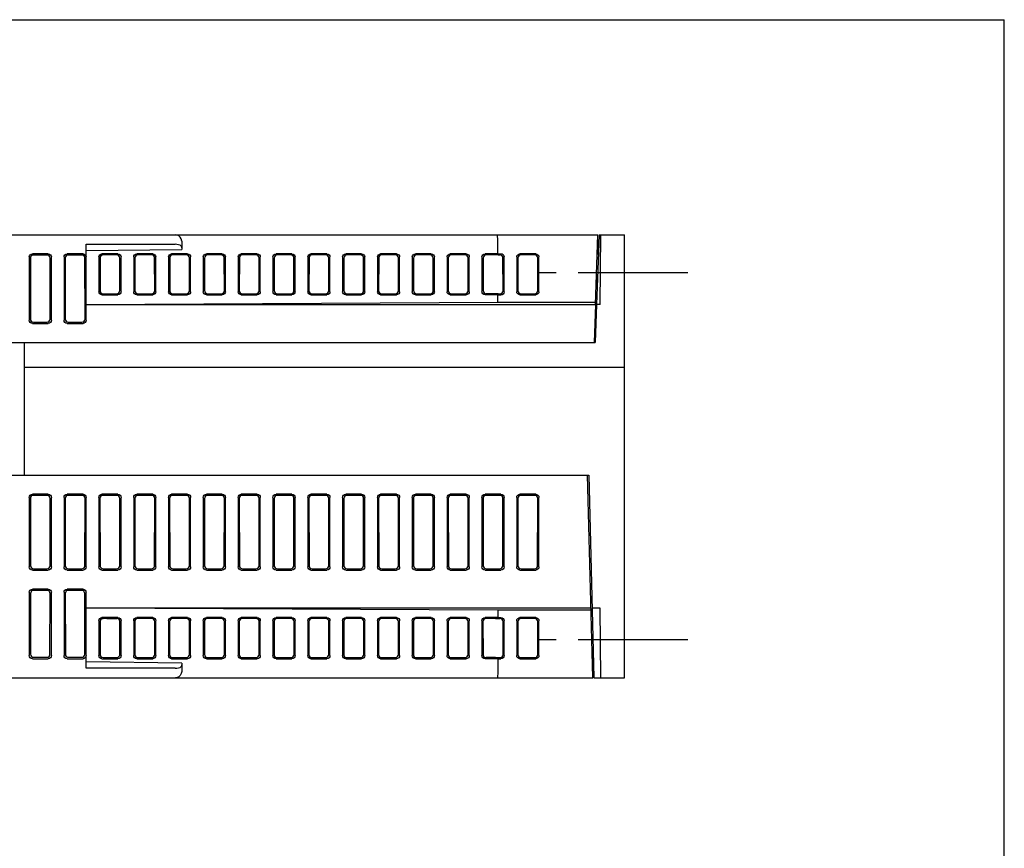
# Model space of a CAD drawing. Extents: x 0 to 840, y 0 to 594.
# Tile 21 of 21: x 684 to 840, y 463 to 594. Entities that reach past the tile are written whole.
import ezdxf

# ---------------------------------------------------------------- set-up
doc = ezdxf.new("R2010")
doc.units = 0
doc.header["$LTSCALE"] = 46.2
doc.linetypes.add('CENTER', pattern=[0.6, 0.375, -0.075, 0.075, -0.075])
doc.layers.get('0').update_dxf_attribs({"linetype": 'CONTINUOUS'})
for name, color, linetype in [('ALL_AXIS', 7, 'CONTINUOUS'), ('ALL_CURVE', 7, 'CONTINUOUS'), ('ALL_FEATURES', 7, 'CONTINUOUS')]:
    doc.layers.add(name, color=color, linetype=linetype)

msp = doc.modelspace()

# ---------------------------------------------------------------- linework, layer by layer
at = {"color": 7, "linetype": 'CONTINUOUS'}
for p in [(0, 594), (840, 0)]:
    msp.add_line(p, (840, 594), dxfattribs=at)
at = {"layer": 'ALL_AXIS', "color": 7, "linetype": 'CONTINUOUS'}
msp.add_line((776, 560), (775.616, 549), dxfattribs=at)
at = {"layer": 'ALL_AXIS', "color": 7, "linetype": 'CENTER'}
for p, q in [((790, 554), (766.2, 554)), ((790, 496), (766.2, 496))]:
    msp.add_line(p, q, dxfattribs=at)
at = {"layer": 'ALL_CURVE', "color": 4, "linetype": 'CONTINUOUS'}
msp.add_line((685, 522), (695, 522), dxfattribs=at)
at = {"layer": 'ALL_FEATURES', "color": 7, "linetype": 'CONTINUOUS'}
for p, q in [((600, 560), (775.8, 560)), ((775.416, 549.007), (775.8, 560)), ((775.891, 556.891), (775.8, 560)), ((776, 560), (780, 560)), ((776.2, 549), (776.296, 560)), ((780, 490), (780, 560)), ((695, 558.5), (709.034, 558.5)), ((695, 546.498), (695, 558.5)), ((710.081, 559), (710.081, 557.701)), ((760, 557), (760, 559)), ((689.002, 557), (686.498, 557)), ((688.806, 556.804), (686.694, 556.804)), ((694.502, 557), (691.998, 557)), ((694.306, 556.804), (692.194, 556.804)), ((695, 557.5), (710.081, 557.701)), ((700.002, 557), (697.498, 557)), ((699.812, 556.808), (697.693, 556.808)), ((705.502, 557), (702.998, 557)), ((705.312, 556.808), (703.193, 556.808)), ((711.002, 557), (708.498, 557)), ((710.812, 556.808), (708.693, 556.808)), ((710.034, 558.166), (710.081, 557.701)), ((716.502, 557), (713.998, 557)), ((716.312, 556.808), (714.193, 556.808)), ((722.002, 557), (719.498, 557)), ((721.812, 556.808), (719.693, 556.808)), ((727.502, 557), (724.998, 557)), ((727.312, 556.808), (725.193, 556.808)), ((733.002, 557), (730.498, 557)), ((732.812, 556.808), (730.693, 556.808)), ((738.502, 557), (735.998, 557)), ((738.312, 556.808), (736.193, 556.808)), ((744.002, 557), (741.498, 557)), ((743.812, 556.808), (741.693, 556.808)), ((749.502, 557), (746.998, 557)), ((749.312, 556.808), (747.193, 556.808)), ((755.002, 557), (752.498, 557)), ((754.812, 556.808), (752.693, 556.808)), ((760, 557), (757.998, 557)), ((759.607, 556.808), (758.193, 556.808)), ((760, 557), (760.509, 557.007)), ((760.063, 556.811), (760.319, 556.814)), ((766.002, 557), (763.498, 557)), ((765.812, 556.81), (763.688, 556.81)), ((686, 556.502), (686, 546.498)), ((686.195, 556.307), (686.181, 546.679)), ((689.319, 546.679), (689.305, 556.307)), ((689.5, 546.498), (689.5, 556.502)), ((691.5, 556.502), (691.5, 546.498)), ((691.695, 556.307), (691.681, 546.679)), ((694.819, 546.679), (694.805, 556.307)), ((697, 556.509), (697, 550.991)), ((697.194, 556.317), (697.186, 551.175)), ((700.319, 551.188), (700.311, 556.304)), ((700.5, 551.005), (700.5, 556.495)), ((702.5, 556.509), (702.5, 550.991)), ((702.694, 556.317), (702.686, 551.175)), ((705.819, 551.188), (705.811, 556.304)), ((706, 551.005), (706, 556.495)), ((708, 556.509), (708, 550.991)), ((708.194, 556.317), (708.186, 551.175)), ((711.319, 551.188), (711.311, 556.304)), ((711.5, 551.005), (711.5, 556.495)), ((713.5, 556.509), (713.5, 550.991)), ((713.694, 556.317), (713.686, 551.175)), ((716.819, 551.188), (716.811, 556.304)), ((717, 551.005), (717, 556.495)), ((719, 556.509), (719, 550.991)), ((719.194, 556.317), (719.186, 551.175)), ((722.319, 551.188), (722.311, 556.304)), ((722.5, 551.005), (722.5, 556.495)), ((724.5, 556.509), (724.5, 550.991)), ((724.694, 556.317), (724.686, 551.175)), ((727.819, 551.188), (727.811, 556.304)), ((728, 551.005), (728, 556.495)), ((730, 556.509), (730, 550.991)), ((730.194, 556.317), (730.186, 551.175)), ((733.319, 551.188), (733.311, 556.304)), ((733.5, 551.005), (733.5, 556.495)), ((735.5, 556.509), (735.5, 550.991)), ((735.694, 556.317), (735.686, 551.175)), ((738.819, 551.188), (738.811, 556.304)), ((739, 551.005), (739, 556.495)), ((741, 556.509), (741, 550.991)), ((741.194, 556.317), (741.186, 551.175)), ((744.319, 551.188), (744.311, 556.304)), ((744.5, 551.005), (744.5, 556.495)), ((746.5, 556.509), (746.5, 550.991)), ((746.694, 556.317), (746.686, 551.175)), ((749.819, 551.188), (749.811, 556.304)), ((750, 551.005), (750, 556.495)), ((752, 556.509), (752, 550.991)), ((752.194, 556.317), (752.186, 551.175)), ((755.319, 551.188), (755.311, 556.304)), ((755.5, 551.005), (755.5, 556.495)), ((757.5, 556.509), (757.5, 550.991)), ((757.694, 556.317), (757.686, 551.175)), ((760.832, 551.175), (760.824, 556.317)), ((761.013, 550.991), (761.013, 556.509)), ((763, 556.502), (763, 550.998)), ((763.189, 556.313), (763.181, 551.179)), ((766.319, 551.179), (766.311, 556.313)), ((766.5, 550.998), (766.5, 556.502)), ((697.498, 550.5), (700.002, 550.5)), ((697.683, 550.683), (699.822, 550.683)), ((702.998, 550.5), (705.502, 550.5)), ((703.183, 550.683), (705.322, 550.683)), ((708.498, 550.5), (711.002, 550.5)), ((708.683, 550.683), (710.822, 550.683)), ((713.998, 550.5), (716.502, 550.5)), ((714.183, 550.683), (716.322, 550.683)), ((719.498, 550.5), (722.002, 550.5)), ((719.683, 550.683), (721.822, 550.683)), ((724.998, 550.5), (727.502, 550.5)), ((725.183, 550.683), (727.322, 550.683)), ((730.498, 550.5), (733.002, 550.5)), ((730.683, 550.683), (732.822, 550.683)), ((735.998, 550.5), (738.502, 550.5)), ((736.183, 550.683), (738.322, 550.683)), ((741.498, 550.5), (744.002, 550.5)), ((741.683, 550.683), (743.822, 550.683)), ((746.998, 550.5), (749.502, 550.5)), ((747.183, 550.683), (749.322, 550.683)), ((752.498, 550.5), (755.002, 550.5)), ((752.683, 550.683), (754.822, 550.683)), ((760, 550.5), (757.998, 550.5)), ((759.615, 550.683), (758.183, 550.683)), ((760, 550.5), (760.509, 550.493)), ((760, 549.349), (760, 550.5)), ((760.072, 550.68), (760.328, 550.676)), ((763.498, 550.5), (766.002, 550.5)), ((763.679, 550.681), (765.821, 550.681)), ((695, 549), (760, 549.349)), ((695, 549), (775.416, 549)), ((760, 549.349), (775.428, 549.349)), ((775.416, 549), (775.206, 543)), ((775.616, 549), (775.406, 543)), ((776.2, 549), (775.616, 549)), ((686.498, 546), (689.002, 546)), ((686.678, 546.18), (688.822, 546.18)), ((691.998, 546), (694.502, 546)), ((692.178, 546.18), (694.322, 546.18)), ((775.511, 546), (775.311, 546)), ((675.57, 543), (775.406, 543)), ((685.25, 522), (685.25, 543)), ((780, 539), (685.25, 539)), ((675.57, 522), (774.362, 522)), ((775, 490), (774.162, 522)), ((774.362, 522), (775.2, 490)), ((686, 518.502), (686, 507.498)), ((686.181, 518.321), (686.197, 507.695)), ((689.002, 519), (686.498, 519)), ((688.822, 518.82), (686.678, 518.82)), ((689.303, 507.695), (689.319, 518.321)), ((689.5, 507.498), (689.5, 518.502)), ((691.5, 518.502), (691.5, 507.498)), ((691.681, 518.321), (691.697, 507.695)), ((694.502, 519), (691.998, 519)), ((694.322, 518.82), (692.178, 518.82)), ((694.803, 507.695), (694.819, 518.321)), ((695, 507.498), (695, 518.502)), ((697, 518.502), (697, 507.498)), ((697.181, 518.321), (697.197, 507.695)), ((700.002, 519), (697.498, 519)), ((699.822, 518.82), (697.678, 518.82)), ((700.303, 507.695), (700.319, 518.321)), ((700.5, 507.498), (700.5, 518.502)), ((702.5, 518.502), (702.5, 507.498)), ((702.681, 518.321), (702.697, 507.695)), ((705.502, 519), (702.998, 519)), ((705.322, 518.82), (703.178, 518.82)), ((705.803, 507.695), (705.819, 518.321)), ((706, 507.498), (706, 518.502)), ((708, 518.502), (708, 507.498)), ((708.181, 518.321), (708.197, 507.695)), ((711.002, 519), (708.498, 519)), ((710.822, 518.82), (708.678, 518.82)), ((711.303, 507.695), (711.319, 518.321)), ((711.5, 507.498), (711.5, 518.502)), ((713.5, 518.502), (713.5, 507.498)), ((713.681, 518.321), (713.697, 507.695)), ((716.502, 519), (713.998, 519)), ((716.322, 518.82), (714.178, 518.82)), ((716.803, 507.695), (716.819, 518.321)), ((717, 507.498), (717, 518.502)), ((719, 518.502), (719, 507.498)), ((719.181, 518.321), (719.197, 507.695)), ((722.002, 519), (719.498, 519)), ((721.822, 518.82), (719.678, 518.82)), ((722.303, 507.695), (722.319, 518.321)), ((722.5, 507.498), (722.5, 518.502)), ((724.5, 518.502), (724.5, 507.498)), ((724.681, 518.321), (724.697, 507.695)), ((727.502, 519), (724.998, 519)), ((727.322, 518.82), (725.178, 518.82)), ((727.803, 507.695), (727.819, 518.321)), ((728, 507.498), (728, 518.502)), ((730, 518.502), (730, 507.498)), ((730.181, 518.321), (730.197, 507.695)), ((733.002, 519), (730.498, 519)), ((732.822, 518.82), (730.678, 518.82)), ((733.303, 507.695), (733.319, 518.321)), ((733.5, 507.498), (733.5, 518.502)), ((735.5, 518.502), (735.5, 507.498)), ((735.681, 518.321), (735.697, 507.695)), ((738.502, 519), (735.998, 519)), ((738.322, 518.82), (736.178, 518.82)), ((738.803, 507.695), (738.819, 518.321)), ((739, 507.498), (739, 518.502)), ((741, 518.502), (741, 507.498)), ((741.181, 518.321), (741.197, 507.695)), ((744.002, 519), (741.498, 519)), ((743.822, 518.82), (741.678, 518.82)), ((744.303, 507.695), (744.319, 518.321)), ((744.5, 507.498), (744.5, 518.502)), ((746.5, 518.502), (746.5, 507.498)), ((746.681, 518.321), (746.697, 507.695)), ((749.502, 519), (746.998, 519)), ((749.322, 518.82), (747.178, 518.82)), ((749.803, 507.695), (749.819, 518.321)), ((750, 507.498), (750, 518.502)), ((752, 518.502), (752, 507.498)), ((752.181, 518.321), (752.197, 507.695)), ((755.002, 519), (752.498, 519)), ((754.822, 518.82), (752.678, 518.82)), ((755.303, 507.695), (755.319, 518.321)), ((755.5, 507.498), (755.5, 518.502)), ((757.5, 518.502), (757.5, 507.498)), ((757.681, 518.321), (757.697, 507.695)), ((760.502, 519), (757.998, 519)), ((760.322, 518.82), (758.178, 518.82)), ((760.803, 507.695), (760.819, 518.321)), ((761, 507.498), (761, 518.502)), ((763, 518.502), (763, 507.498)), ((763.181, 518.321), (763.197, 507.695)), ((766.002, 519), (763.498, 519)), ((765.822, 518.82), (763.678, 518.82)), ((766.303, 507.695), (766.319, 518.321)), ((766.5, 507.498), (766.5, 518.502)), ((686.498, 507), (689.002, 507)), ((686.696, 507.198), (688.804, 507.198)), ((691.998, 507), (694.502, 507)), ((692.196, 507.198), (694.304, 507.198)), ((697.498, 507), (700.002, 507)), ((697.696, 507.198), (699.804, 507.198)), ((702.998, 507), (705.502, 507)), ((703.196, 507.198), (705.304, 507.198)), ((708.498, 507), (711.002, 507)), ((708.696, 507.198), (710.804, 507.198)), ((713.998, 507), (716.502, 507)), ((714.196, 507.198), (716.304, 507.198)), ((719.498, 507), (722.002, 507)), ((719.696, 507.198), (721.804, 507.198)), ((724.998, 507), (727.502, 507)), ((725.196, 507.198), (727.304, 507.198)), ((730.498, 507), (733.002, 507)), ((730.696, 507.198), (732.804, 507.198)), ((735.998, 507), (738.502, 507)), ((736.196, 507.198), (738.304, 507.198)), ((741.498, 507), (744.002, 507)), ((741.696, 507.198), (743.804, 507.198)), ((746.998, 507), (749.502, 507)), ((747.196, 507.198), (749.304, 507.198)), ((752.498, 507), (755.002, 507)), ((752.696, 507.198), (754.804, 507.198)), ((757.998, 507), (760.502, 507)), ((758.196, 507.198), (760.304, 507.198)), ((763.498, 507), (766.002, 507)), ((763.696, 507.198), (765.804, 507.198)), ((689.002, 504), (686.498, 504)), ((694.502, 504), (691.998, 504)), ((774.633, 504), (774.833, 504)), ((686, 503.502), (686, 493.498)), ((686.204, 503.298), (686.218, 493.716)), ((688.799, 503.797), (686.701, 503.797)), ((689.282, 493.716), (689.296, 503.298)), ((689.5, 493.498), (689.5, 503.502)), ((691.5, 503.502), (691.5, 493.498)), ((691.704, 503.298), (691.718, 493.716)), ((694.299, 503.797), (692.201, 503.797)), ((694.782, 493.716), (694.796, 503.298)), ((695, 491.5), (695, 503.502)), ((774.832, 502.7), (774.667, 502.7)), ((774.712, 501), (695, 501)), ((760, 500.651), (695, 501)), ((776.2, 501), (774.912, 501)), ((776.296, 490), (776.2, 501)), ((700.002, 499.5), (697.498, 499.5)), ((698.261, 499.334), (697.674, 499.326)), ((698.261, 499.334), (699.838, 499.334)), ((705.502, 499.5), (702.998, 499.5)), ((705.338, 499.334), (703.166, 499.334)), ((711.002, 499.5), (708.498, 499.5)), ((710.838, 499.334), (708.666, 499.334)), ((716.502, 499.5), (713.998, 499.5)), ((716.338, 499.334), (714.166, 499.334)), ((722.002, 499.5), (719.498, 499.5)), ((721.838, 499.334), (719.666, 499.334)), ((727.502, 499.5), (724.998, 499.5)), ((727.338, 499.334), (725.166, 499.334)), ((733.002, 499.5), (730.498, 499.5)), ((732.838, 499.334), (730.666, 499.334)), ((738.502, 499.5), (735.998, 499.5)), ((738.338, 499.334), (736.166, 499.334)), ((744.002, 499.5), (741.498, 499.5)), ((743.838, 499.334), (741.666, 499.334)), ((749.502, 499.5), (746.998, 499.5)), ((749.338, 499.334), (747.166, 499.334)), ((755.002, 499.5), (752.498, 499.5)), ((754.838, 499.334), (752.666, 499.334)), ((760, 499.5), (757.998, 499.5)), ((759.63, 499.334), (758.166, 499.334)), ((774.721, 500.651), (760, 500.651)), ((760, 500.651), (760, 499.5)), ((760, 499.5), (760.509, 499.507)), ((760.086, 499.337), (760.345, 499.341)), ((766.002, 499.5), (763.498, 499.5)), ((765.838, 499.336), (763.662, 499.336)), ((774.938, 500), (774.738, 500)), ((697, 499.009), (697, 493.491)), ((697.183, 498.828), (697.191, 493.68)), ((700.328, 493.679), (700.336, 498.829)), ((700.5, 493.505), (700.5, 498.995)), ((702.5, 499.009), (702.5, 493.491)), ((702.669, 498.842), (702.677, 493.666)), ((705.828, 493.679), (705.836, 498.829)), ((706, 493.505), (706, 498.995)), ((708, 499.009), (708, 493.491)), ((708.169, 498.842), (708.177, 493.666)), ((711.328, 493.679), (711.336, 498.829)), ((711.5, 493.505), (711.5, 498.995)), ((713.5, 499.009), (713.5, 493.491)), ((713.669, 498.842), (713.677, 493.666)), ((716.828, 493.679), (716.836, 498.829)), ((717, 493.505), (717, 498.995)), ((719, 499.009), (719, 493.491)), ((719.169, 498.842), (719.177, 493.666)), ((722.328, 493.679), (722.336, 498.829)), ((722.5, 493.505), (722.5, 498.995)), ((724.5, 499.009), (724.5, 493.491)), ((724.669, 498.842), (724.677, 493.666)), ((727.828, 493.679), (727.836, 498.829)), ((728, 493.505), (728, 498.995)), ((730, 499.009), (730, 493.491)), ((730.169, 498.842), (730.177, 493.666)), ((733.328, 493.679), (733.336, 498.829)), ((733.5, 493.505), (733.5, 498.995)), ((735.5, 499.009), (735.5, 493.491)), ((735.669, 498.842), (735.677, 493.666)), ((738.828, 493.679), (738.836, 498.829)), ((739, 493.505), (739, 498.995)), ((741, 499.009), (741, 493.491)), ((741.169, 498.842), (741.177, 493.666)), ((744.328, 493.679), (744.336, 498.829)), ((744.5, 493.505), (744.5, 498.995)), ((746.5, 499.009), (746.5, 493.491)), ((746.669, 498.842), (746.677, 493.666)), ((749.828, 493.679), (749.836, 498.829)), ((750, 493.505), (750, 498.995)), ((752, 499.009), (752, 493.491)), ((752.169, 498.842), (752.177, 493.666)), ((755.328, 493.679), (755.336, 498.829)), ((755.5, 493.505), (755.5, 498.995)), ((757.5, 499.009), (757.5, 493.491)), ((757.669, 498.842), (757.677, 493.666)), ((760.841, 493.666), (760.849, 498.842)), ((761.013, 493.491), (761.013, 499.009)), ((763, 499.002), (763, 493.498)), ((763.165, 498.837), (763.172, 493.671)), ((766.328, 493.671), (766.335, 498.837)), ((766.5, 493.498), (766.5, 499.002)), ((686.498, 493), (689.002, 493)), ((686.717, 493.219), (688.783, 493.219)), ((691.998, 493), (694.502, 493)), ((692.217, 493.219), (694.283, 493.219)), ((697.498, 493), (700.002, 493)), ((697.683, 493.183), (698.252, 493.175)), ((698.252, 493.175), (699.829, 493.175)), ((702.998, 493), (705.502, 493)), ((703.176, 493.175), (705.329, 493.175)), ((708.498, 493), (711.002, 493)), ((708.676, 493.175), (710.829, 493.175)), ((713.998, 493), (716.502, 493)), ((714.176, 493.175), (716.329, 493.175)), ((719.498, 493), (722.002, 493)), ((719.676, 493.175), (721.829, 493.175)), ((724.998, 493), (727.502, 493)), ((725.176, 493.175), (727.329, 493.175)), ((730.498, 493), (733.002, 493)), ((730.676, 493.175), (732.829, 493.175)), ((735.998, 493), (738.502, 493)), ((736.176, 493.175), (738.329, 493.175)), ((741.498, 493), (744.002, 493)), ((741.676, 493.175), (743.829, 493.175)), ((746.998, 493), (749.502, 493)), ((747.176, 493.175), (749.329, 493.175)), ((752.498, 493), (755.002, 493)), ((752.676, 493.175), (754.829, 493.175)), ((760, 493), (757.998, 493)), ((759.622, 493.175), (758.176, 493.175)), ((760, 493), (760.509, 492.993)), ((760, 493), (760, 491)), ((760.078, 493.172), (760.335, 493.169)), ((763.498, 493), (766.002, 493)), ((763.671, 493.173), (765.829, 493.173)), ((775, 490), (775.106, 493.597)), ((710.081, 492.299), (695, 492.5)), ((709.034, 491.5), (695, 491.5)), ((710.081, 492.299), (710.034, 491.834)), ((710.081, 492.299), (710.081, 491)), ((774.948, 492), (775, 492)), ((609.49, 490), (775, 490)), ((775.2, 490), (780, 490))]:
    msp.add_line(p, q, dxfattribs=at)
for points in [[(710.081, 559), (710.016, 559.359), (709.853, 559.644), (709.629, 559.845), (709.374, 559.963), (709.111, 560)], [(760, 559), (759.994, 559.383), (759.978, 559.708), (759.953, 559.924), (759.924, 560)], [(710.034, 558.166), (709.972, 558.273), (709.819, 558.366), (709.595, 558.438), (709.323, 558.484), (709.034, 558.5)], [(686, 556.502), (686.038, 556.693), (686.146, 556.854), (686.307, 556.962), (686.498, 557)], [(686.694, 556.804), (686.503, 556.766), (686.341, 556.658), (686.233, 556.497), (686.195, 556.307)], [(689.305, 556.307), (689.267, 556.497), (689.159, 556.658), (688.997, 556.766), (688.806, 556.804)], [(689.002, 557), (689.193, 556.962), (689.354, 556.854), (689.462, 556.693), (689.5, 556.502)], [(691.5, 556.502), (691.538, 556.693), (691.646, 556.854), (691.807, 556.962), (691.998, 557)], [(692.194, 556.804), (692.003, 556.766), (691.841, 556.658), (691.733, 556.497), (691.695, 556.307)], [(694.805, 556.307), (694.767, 556.497), (694.659, 556.658), (694.497, 556.766), (694.306, 556.804)], [(694.502, 557), (694.693, 556.962), (694.854, 556.854), (694.962, 556.693), (695, 556.502)], [(697, 556.509), (697.037, 556.696), (697.143, 556.854), (697.304, 556.962), (697.498, 557)], [(697.693, 556.808), (697.499, 556.769), (697.337, 556.662), (697.231, 556.504), (697.194, 556.317)], [(700.311, 556.304), (700.273, 556.496), (700.164, 556.66), (700.003, 556.769), (699.812, 556.808)], [(700.002, 557), (700.192, 556.962), (700.354, 556.852), (700.462, 556.688), (700.5, 556.495)], [(702.5, 556.509), (702.537, 556.696), (702.643, 556.854), (702.804, 556.962), (702.998, 557)], [(703.193, 556.808), (702.999, 556.769), (702.837, 556.662), (702.731, 556.504), (702.694, 556.317)], [(705.811, 556.304), (705.773, 556.496), (705.664, 556.66), (705.503, 556.769), (705.312, 556.808)], [(705.502, 557), (705.692, 556.962), (705.854, 556.852), (705.962, 556.688), (706, 556.495)], [(708, 556.509), (708.037, 556.696), (708.143, 556.854), (708.304, 556.962), (708.498, 557)], [(708.693, 556.808), (708.499, 556.769), (708.337, 556.662), (708.231, 556.504), (708.194, 556.317)], [(711.311, 556.304), (711.273, 556.496), (711.164, 556.66), (711.003, 556.769), (710.812, 556.808)], [(711.002, 557), (711.192, 556.962), (711.354, 556.852), (711.462, 556.688), (711.5, 556.495)], [(713.5, 556.509), (713.537, 556.696), (713.643, 556.854), (713.804, 556.962), (713.998, 557)], [(714.193, 556.808), (713.999, 556.769), (713.837, 556.662), (713.731, 556.504), (713.694, 556.317)], [(716.811, 556.304), (716.773, 556.496), (716.664, 556.66), (716.503, 556.769), (716.312, 556.808)], [(716.502, 557), (716.692, 556.962), (716.854, 556.852), (716.962, 556.688), (717, 556.495)], [(719, 556.509), (719.037, 556.696), (719.143, 556.854), (719.304, 556.962), (719.498, 557)], [(719.693, 556.808), (719.499, 556.769), (719.337, 556.662), (719.231, 556.504), (719.194, 556.317)], [(722.311, 556.304), (722.273, 556.496), (722.164, 556.66), (722.003, 556.769), (721.812, 556.808)], [(722.002, 557), (722.192, 556.962), (722.354, 556.852), (722.462, 556.688), (722.5, 556.495)], [(724.5, 556.509), (724.537, 556.696), (724.643, 556.854), (724.804, 556.962), (724.998, 557)], [(725.193, 556.808), (724.999, 556.769), (724.837, 556.662), (724.731, 556.504), (724.694, 556.317)], [(727.811, 556.304), (727.773, 556.496), (727.664, 556.66), (727.503, 556.769), (727.312, 556.808)], [(727.502, 557), (727.692, 556.962), (727.854, 556.852), (727.962, 556.688), (728, 556.495)], [(730, 556.509), (730.037, 556.696), (730.143, 556.854), (730.304, 556.962), (730.498, 557)], [(730.693, 556.808), (730.499, 556.769), (730.337, 556.662), (730.231, 556.504), (730.194, 556.317)], [(733.311, 556.304), (733.273, 556.496), (733.164, 556.66), (733.003, 556.769), (732.812, 556.808)], [(733.002, 557), (733.192, 556.962), (733.354, 556.852), (733.462, 556.688), (733.5, 556.495)], [(735.5, 556.509), (735.537, 556.696), (735.643, 556.854), (735.804, 556.962), (735.998, 557)], [(736.193, 556.808), (735.999, 556.769), (735.837, 556.662), (735.731, 556.504), (735.694, 556.317)], [(738.811, 556.304), (738.773, 556.496), (738.664, 556.66), (738.503, 556.769), (738.312, 556.808)], [(738.502, 557), (738.692, 556.962), (738.854, 556.852), (738.962, 556.688), (739, 556.495)], [(741, 556.509), (741.037, 556.696), (741.143, 556.854), (741.304, 556.962), (741.498, 557)], [(741.693, 556.808), (741.499, 556.769), (741.337, 556.662), (741.231, 556.504), (741.194, 556.317)], [(744.311, 556.304), (744.273, 556.496), (744.164, 556.66), (744.003, 556.769), (743.812, 556.808)], [(744.002, 557), (744.192, 556.962), (744.354, 556.852), (744.462, 556.688), (744.5, 556.495)], [(746.5, 556.509), (746.537, 556.696), (746.643, 556.854), (746.804, 556.962), (746.998, 557)], [(747.193, 556.808), (746.999, 556.769), (746.837, 556.662), (746.731, 556.504), (746.694, 556.317)], [(749.811, 556.304), (749.773, 556.496), (749.664, 556.66), (749.503, 556.769), (749.312, 556.808)], [(749.502, 557), (749.692, 556.962), (749.854, 556.852), (749.962, 556.688), (750, 556.495)], [(752, 556.509), (752.037, 556.696), (752.143, 556.854), (752.304, 556.962), (752.498, 557)], [(752.693, 556.808), (752.499, 556.769), (752.337, 556.662), (752.231, 556.504), (752.194, 556.317)], [(755.311, 556.304), (755.273, 556.496), (755.164, 556.66), (755.003, 556.769), (754.812, 556.808)], [(755.002, 557), (755.192, 556.962), (755.354, 556.852), (755.462, 556.688), (755.5, 556.495)], [(757.5, 556.509), (757.537, 556.696), (757.643, 556.854), (757.804, 556.962), (757.998, 557)], [(758.193, 556.808), (757.999, 556.769), (757.837, 556.662), (757.731, 556.504), (757.694, 556.317)], [(760.063, 556.811), (759.911, 556.809), (759.759, 556.808), (759.607, 556.808)], [(760.824, 556.317), (760.785, 556.509), (760.676, 556.671), (760.512, 556.778), (760.319, 556.814)], [(760.509, 557.007), (760.702, 556.971), (760.865, 556.864), (760.975, 556.701), (761.013, 556.509)], [(763, 556.502), (763.038, 556.693), (763.146, 556.854), (763.307, 556.962), (763.498, 557)], [(763.688, 556.81), (763.497, 556.772), (763.335, 556.664), (763.227, 556.503), (763.189, 556.313)], [(766.311, 556.313), (766.273, 556.503), (766.165, 556.664), (766.003, 556.772), (765.812, 556.81)], [(766.002, 557), (766.193, 556.962), (766.354, 556.854), (766.462, 556.693), (766.5, 556.502)], [(697.498, 550.5), (697.304, 550.538), (697.143, 550.646), (697.037, 550.804), (697, 550.991)], [(697.186, 551.175), (697.223, 550.987), (697.328, 550.829), (697.489, 550.721), (697.683, 550.683)], [(699.822, 550.683), (700.011, 550.721), (700.173, 550.831), (700.281, 550.995), (700.319, 551.188)], [(700.5, 551.005), (700.462, 550.812), (700.354, 550.648), (700.192, 550.538), (700.002, 550.5)], [(702.998, 550.5), (702.804, 550.538), (702.643, 550.646), (702.537, 550.804), (702.5, 550.991)], [(702.686, 551.175), (702.723, 550.987), (702.828, 550.829), (702.989, 550.721), (703.183, 550.683)], [(705.322, 550.683), (705.511, 550.721), (705.673, 550.831), (705.781, 550.995), (705.819, 551.188)], [(706, 551.005), (705.962, 550.812), (705.854, 550.648), (705.692, 550.538), (705.502, 550.5)], [(708.498, 550.5), (708.304, 550.538), (708.143, 550.646), (708.037, 550.804), (708, 550.991)], [(708.186, 551.175), (708.223, 550.987), (708.328, 550.829), (708.489, 550.721), (708.683, 550.683)], [(710.822, 550.683), (711.011, 550.721), (711.173, 550.831), (711.281, 550.995), (711.319, 551.188)], [(711.5, 551.005), (711.462, 550.812), (711.354, 550.648), (711.192, 550.538), (711.002, 550.5)], [(713.998, 550.5), (713.804, 550.538), (713.643, 550.646), (713.537, 550.804), (713.5, 550.991)], [(713.686, 551.175), (713.723, 550.987), (713.828, 550.829), (713.989, 550.721), (714.183, 550.683)], [(716.322, 550.683), (716.511, 550.721), (716.673, 550.831), (716.781, 550.995), (716.819, 551.188)], [(717, 551.005), (716.962, 550.812), (716.854, 550.648), (716.692, 550.538), (716.502, 550.5)], [(719.498, 550.5), (719.304, 550.538), (719.143, 550.646), (719.037, 550.804), (719, 550.991)], [(719.186, 551.175), (719.223, 550.987), (719.328, 550.829), (719.489, 550.721), (719.683, 550.683)], [(721.822, 550.683), (722.011, 550.721), (722.173, 550.831), (722.281, 550.995), (722.319, 551.188)], [(722.5, 551.005), (722.462, 550.812), (722.354, 550.648), (722.192, 550.538), (722.002, 550.5)], [(724.998, 550.5), (724.804, 550.538), (724.643, 550.646), (724.537, 550.804), (724.5, 550.991)], [(724.686, 551.175), (724.723, 550.987), (724.828, 550.829), (724.989, 550.721), (725.183, 550.683)], [(727.322, 550.683), (727.511, 550.721), (727.673, 550.831), (727.781, 550.995), (727.819, 551.188)], [(728, 551.005), (727.962, 550.812), (727.854, 550.648), (727.692, 550.538), (727.502, 550.5)], [(730.498, 550.5), (730.304, 550.538), (730.143, 550.646), (730.037, 550.804), (730, 550.991)], [(730.186, 551.175), (730.223, 550.987), (730.328, 550.829), (730.489, 550.721), (730.683, 550.683)], [(732.822, 550.683), (733.011, 550.721), (733.173, 550.831), (733.281, 550.995), (733.319, 551.188)], [(733.5, 551.005), (733.462, 550.812), (733.354, 550.648), (733.192, 550.538), (733.002, 550.5)], [(735.998, 550.5), (735.804, 550.538), (735.643, 550.646), (735.537, 550.804), (735.5, 550.991)], [(735.686, 551.175), (735.723, 550.987), (735.828, 550.829), (735.989, 550.721), (736.183, 550.683)], [(738.322, 550.683), (738.511, 550.721), (738.673, 550.831), (738.781, 550.995), (738.819, 551.188)], [(739, 551.005), (738.962, 550.812), (738.854, 550.648), (738.692, 550.538), (738.502, 550.5)], [(741.498, 550.5), (741.304, 550.538), (741.143, 550.646), (741.037, 550.804), (741, 550.991)], [(741.186, 551.175), (741.223, 550.987), (741.328, 550.829), (741.489, 550.721), (741.683, 550.683)], [(743.822, 550.683), (744.011, 550.721), (744.173, 550.831), (744.281, 550.995), (744.319, 551.188)], [(744.5, 551.005), (744.462, 550.812), (744.354, 550.648), (744.192, 550.538), (744.002, 550.5)], [(746.998, 550.5), (746.804, 550.538), (746.643, 550.646), (746.537, 550.804), (746.5, 550.991)], [(746.686, 551.175), (746.723, 550.987), (746.828, 550.829), (746.989, 550.721), (747.183, 550.683)], [(749.322, 550.683), (749.511, 550.721), (749.673, 550.831), (749.781, 550.995), (749.819, 551.188)], [(750, 551.005), (749.962, 550.812), (749.854, 550.648), (749.692, 550.538), (749.502, 550.5)], [(752.498, 550.5), (752.304, 550.538), (752.143, 550.646), (752.037, 550.804), (752, 550.991)], [(752.186, 551.175), (752.223, 550.987), (752.328, 550.829), (752.489, 550.721), (752.683, 550.683)], [(754.822, 550.683), (755.011, 550.721), (755.173, 550.831), (755.281, 550.995), (755.319, 551.188)], [(755.5, 551.005), (755.462, 550.812), (755.354, 550.648), (755.192, 550.538), (755.002, 550.5)], [(757.998, 550.5), (757.804, 550.538), (757.643, 550.646), (757.537, 550.804), (757.5, 550.991)], [(757.686, 551.175), (757.723, 550.987), (757.828, 550.829), (757.989, 550.721), (758.183, 550.683)], [(760.072, 550.68), (759.919, 550.681), (759.767, 550.682), (759.615, 550.683)], [(760.328, 550.676), (760.521, 550.712), (760.684, 550.819), (760.794, 550.982), (760.832, 551.175)], [(761.013, 550.991), (760.975, 550.799), (760.865, 550.636), (760.702, 550.529), (760.509, 550.493)], [(763.498, 550.5), (763.307, 550.538), (763.146, 550.646), (763.038, 550.807), (763, 550.998)], [(763.181, 551.179), (763.219, 550.988), (763.327, 550.826), (763.488, 550.719), (763.679, 550.681)], [(765.821, 550.681), (766.012, 550.719), (766.173, 550.826), (766.281, 550.988), (766.319, 551.179)], [(766.5, 550.998), (766.462, 550.807), (766.354, 550.646), (766.193, 550.538), (766.002, 550.5)], [(686.498, 546), (686.307, 546.038), (686.146, 546.146), (686.038, 546.307), (686, 546.498)], [(686.181, 546.679), (686.218, 546.487), (686.326, 546.326), (686.487, 546.218), (686.678, 546.18)], [(688.822, 546.18), (689.013, 546.218), (689.174, 546.326), (689.282, 546.487), (689.319, 546.679)], [(689.5, 546.498), (689.462, 546.307), (689.354, 546.146), (689.193, 546.038), (689.002, 546)], [(691.998, 546), (691.807, 546.038), (691.646, 546.146), (691.538, 546.307), (691.5, 546.498)], [(691.681, 546.679), (691.718, 546.487), (691.826, 546.326), (691.987, 546.218), (692.178, 546.18)], [(694.322, 546.18), (694.513, 546.218), (694.674, 546.326), (694.782, 546.487), (694.819, 546.679)], [(695, 546.498), (694.962, 546.307), (694.854, 546.146), (694.693, 546.038), (694.502, 546)], [(686, 518.502), (686.038, 518.693), (686.146, 518.854), (686.307, 518.962), (686.498, 519)], [(686.678, 518.82), (686.487, 518.782), (686.326, 518.674), (686.218, 518.513), (686.181, 518.321)], [(689.319, 518.321), (689.282, 518.513), (689.174, 518.674), (689.013, 518.782), (688.822, 518.82)], [(689.002, 519), (689.193, 518.962), (689.354, 518.854), (689.462, 518.693), (689.5, 518.502)], [(691.5, 518.502), (691.538, 518.693), (691.646, 518.854), (691.807, 518.962), (691.998, 519)], [(692.178, 518.82), (691.987, 518.782), (691.826, 518.674), (691.718, 518.513), (691.681, 518.321)], [(694.819, 518.321), (694.782, 518.513), (694.674, 518.674), (694.513, 518.782), (694.322, 518.82)], [(694.502, 519), (694.693, 518.962), (694.854, 518.854), (694.962, 518.693), (695, 518.502)], [(697, 518.502), (697.038, 518.693), (697.146, 518.854), (697.307, 518.962), (697.498, 519)], [(697.678, 518.82), (697.487, 518.782), (697.326, 518.674), (697.218, 518.513), (697.181, 518.321)], [(700.319, 518.321), (700.282, 518.513), (700.174, 518.674), (700.013, 518.782), (699.822, 518.82)], [(700.002, 519), (700.193, 518.962), (700.354, 518.854), (700.462, 518.693), (700.5, 518.502)], [(702.5, 518.502), (702.538, 518.693), (702.646, 518.854), (702.807, 518.962), (702.998, 519)], [(703.178, 518.82), (702.987, 518.782), (702.826, 518.674), (702.718, 518.513), (702.681, 518.321)], [(705.819, 518.321), (705.782, 518.513), (705.674, 518.674), (705.513, 518.782), (705.322, 518.82)], [(705.502, 519), (705.693, 518.962), (705.854, 518.854), (705.962, 518.693), (706, 518.502)], [(708, 518.502), (708.038, 518.693), (708.146, 518.854), (708.307, 518.962), (708.498, 519)], [(708.678, 518.82), (708.487, 518.782), (708.326, 518.674), (708.218, 518.513), (708.181, 518.321)], [(711.319, 518.321), (711.282, 518.513), (711.174, 518.674), (711.013, 518.782), (710.822, 518.82)], [(711.002, 519), (711.193, 518.962), (711.354, 518.854), (711.462, 518.693), (711.5, 518.502)], [(713.5, 518.502), (713.538, 518.693), (713.646, 518.854), (713.807, 518.962), (713.998, 519)], [(714.178, 518.82), (713.987, 518.782), (713.826, 518.674), (713.718, 518.513), (713.681, 518.321)], [(716.819, 518.321), (716.782, 518.513), (716.674, 518.674), (716.513, 518.782), (716.322, 518.82)], [(716.502, 519), (716.693, 518.962), (716.854, 518.854), (716.962, 518.693), (717, 518.502)], [(719, 518.502), (719.038, 518.693), (719.146, 518.854), (719.307, 518.962), (719.498, 519)], [(719.678, 518.82), (719.487, 518.782), (719.326, 518.674), (719.218, 518.513), (719.181, 518.321)], [(722.319, 518.321), (722.282, 518.513), (722.174, 518.674), (722.013, 518.782), (721.822, 518.82)], [(722.002, 519), (722.193, 518.962), (722.354, 518.854), (722.462, 518.693), (722.5, 518.502)], [(724.5, 518.502), (724.538, 518.693), (724.646, 518.854), (724.807, 518.962), (724.998, 519)], [(725.178, 518.82), (724.987, 518.782), (724.826, 518.674), (724.718, 518.513), (724.681, 518.321)], [(727.819, 518.321), (727.782, 518.513), (727.674, 518.674), (727.513, 518.782), (727.322, 518.82)], [(727.502, 519), (727.693, 518.962), (727.854, 518.854), (727.962, 518.693), (728, 518.502)], [(730, 518.502), (730.038, 518.693), (730.146, 518.854), (730.307, 518.962), (730.498, 519)], [(730.678, 518.82), (730.487, 518.782), (730.326, 518.674), (730.218, 518.513), (730.181, 518.321)], [(733.319, 518.321), (733.282, 518.513), (733.174, 518.674), (733.013, 518.782), (732.822, 518.82)], [(733.002, 519), (733.193, 518.962), (733.354, 518.854), (733.462, 518.693), (733.5, 518.502)], [(735.5, 518.502), (735.538, 518.693), (735.646, 518.854), (735.807, 518.962), (735.998, 519)], [(736.178, 518.82), (735.987, 518.782), (735.826, 518.674), (735.718, 518.513), (735.681, 518.321)], [(738.819, 518.321), (738.782, 518.513), (738.674, 518.674), (738.513, 518.782), (738.322, 518.82)], [(738.502, 519), (738.693, 518.962), (738.854, 518.854), (738.962, 518.693), (739, 518.502)], [(741, 518.502), (741.038, 518.693), (741.146, 518.854), (741.307, 518.962), (741.498, 519)], [(741.678, 518.82), (741.487, 518.782), (741.326, 518.674), (741.218, 518.513), (741.181, 518.321)], [(744.319, 518.321), (744.282, 518.513), (744.174, 518.674), (744.013, 518.782), (743.822, 518.82)], [(744.002, 519), (744.193, 518.962), (744.354, 518.854), (744.462, 518.693), (744.5, 518.502)], [(746.5, 518.502), (746.538, 518.693), (746.646, 518.854), (746.807, 518.962), (746.998, 519)], [(747.178, 518.82), (746.987, 518.782), (746.826, 518.674), (746.718, 518.513), (746.681, 518.321)], [(749.819, 518.321), (749.782, 518.513), (749.674, 518.674), (749.513, 518.782), (749.322, 518.82)], [(749.502, 519), (749.693, 518.962), (749.854, 518.854), (749.962, 518.693), (750, 518.502)], [(752, 518.502), (752.038, 518.693), (752.146, 518.854), (752.307, 518.962), (752.498, 519)], [(752.678, 518.82), (752.487, 518.782), (752.326, 518.674), (752.218, 518.513), (752.181, 518.321)], [(755.319, 518.321), (755.282, 518.513), (755.174, 518.674), (755.013, 518.782), (754.822, 518.82)], [(755.002, 519), (755.193, 518.962), (755.354, 518.854), (755.462, 518.693), (755.5, 518.502)], [(757.5, 518.502), (757.538, 518.693), (757.646, 518.854), (757.807, 518.962), (757.998, 519)], [(758.178, 518.82), (757.987, 518.782), (757.826, 518.674), (757.718, 518.513), (757.681, 518.321)], [(760.819, 518.321), (760.782, 518.513), (760.674, 518.674), (760.513, 518.782), (760.322, 518.82)], [(760.502, 519), (760.693, 518.962), (760.854, 518.854), (760.962, 518.693), (761, 518.502)], [(763, 518.502), (763.038, 518.693), (763.146, 518.854), (763.307, 518.962), (763.498, 519)], [(763.678, 518.82), (763.487, 518.782), (763.326, 518.674), (763.218, 518.513), (763.181, 518.321)], [(766.319, 518.321), (766.282, 518.513), (766.174, 518.674), (766.013, 518.782), (765.822, 518.82)], [(766.002, 519), (766.193, 518.962), (766.354, 518.854), (766.462, 518.693), (766.5, 518.502)], [(686.498, 507), (686.307, 507.038), (686.146, 507.146), (686.038, 507.307), (686, 507.498)], [(686.197, 507.695), (686.235, 507.504), (686.343, 507.343), (686.504, 507.235), (686.696, 507.198)], [(688.804, 507.198), (688.996, 507.235), (689.157, 507.343), (689.265, 507.504), (689.303, 507.695)], [(689.5, 507.498), (689.462, 507.307), (689.354, 507.146), (689.193, 507.038), (689.002, 507)], [(691.998, 507), (691.807, 507.038), (691.646, 507.146), (691.538, 507.307), (691.5, 507.498)], [(691.697, 507.695), (691.735, 507.504), (691.843, 507.343), (692.004, 507.235), (692.196, 507.198)], [(694.304, 507.198), (694.496, 507.235), (694.657, 507.343), (694.765, 507.504), (694.803, 507.695)], [(695, 507.498), (694.962, 507.307), (694.854, 507.146), (694.693, 507.038), (694.502, 507)], [(697.498, 507), (697.307, 507.038), (697.146, 507.146), (697.038, 507.307), (697, 507.498)], [(697.197, 507.695), (697.235, 507.504), (697.343, 507.343), (697.504, 507.235), (697.696, 507.198)], [(699.804, 507.198), (699.996, 507.235), (700.157, 507.343), (700.265, 507.504), (700.303, 507.695)], [(700.5, 507.498), (700.462, 507.307), (700.354, 507.146), (700.193, 507.038), (700.002, 507)], [(702.998, 507), (702.807, 507.038), (702.646, 507.146), (702.538, 507.307), (702.5, 507.498)], [(702.697, 507.695), (702.735, 507.504), (702.843, 507.343), (703.004, 507.235), (703.196, 507.198)], [(705.304, 507.198), (705.496, 507.235), (705.657, 507.343), (705.765, 507.504), (705.803, 507.695)], [(706, 507.498), (705.962, 507.307), (705.854, 507.146), (705.693, 507.038), (705.502, 507)], [(708.498, 507), (708.307, 507.038), (708.146, 507.146), (708.038, 507.307), (708, 507.498)], [(708.197, 507.695), (708.235, 507.504), (708.343, 507.343), (708.504, 507.235), (708.696, 507.198)], [(710.804, 507.198), (710.996, 507.235), (711.157, 507.343), (711.265, 507.504), (711.303, 507.695)], [(711.5, 507.498), (711.462, 507.307), (711.354, 507.146), (711.193, 507.038), (711.002, 507)], [(713.998, 507), (713.807, 507.038), (713.646, 507.146), (713.538, 507.307), (713.5, 507.498)], [(713.697, 507.695), (713.735, 507.504), (713.843, 507.343), (714.004, 507.235), (714.196, 507.198)], [(716.304, 507.198), (716.496, 507.235), (716.657, 507.343), (716.765, 507.504), (716.803, 507.695)], [(717, 507.498), (716.962, 507.307), (716.854, 507.146), (716.693, 507.038), (716.502, 507)], [(719.498, 507), (719.307, 507.038), (719.146, 507.146), (719.038, 507.307), (719, 507.498)], [(719.197, 507.695), (719.235, 507.504), (719.343, 507.343), (719.504, 507.235), (719.696, 507.198)], [(721.804, 507.198), (721.996, 507.235), (722.157, 507.343), (722.265, 507.504), (722.303, 507.695)], [(722.5, 507.498), (722.462, 507.307), (722.354, 507.146), (722.193, 507.038), (722.002, 507)], [(724.998, 507), (724.807, 507.038), (724.646, 507.146), (724.538, 507.307), (724.5, 507.498)], [(724.697, 507.695), (724.735, 507.504), (724.843, 507.343), (725.004, 507.235), (725.196, 507.198)], [(727.304, 507.198), (727.496, 507.235), (727.657, 507.343), (727.765, 507.504), (727.803, 507.695)], [(728, 507.498), (727.962, 507.307), (727.854, 507.146), (727.693, 507.038), (727.502, 507)], [(730.498, 507), (730.307, 507.038), (730.146, 507.146), (730.038, 507.307), (730, 507.498)], [(730.197, 507.695), (730.235, 507.504), (730.343, 507.343), (730.504, 507.235), (730.696, 507.198)], [(732.804, 507.198), (732.996, 507.235), (733.157, 507.343), (733.265, 507.504), (733.303, 507.695)], [(733.5, 507.498), (733.462, 507.307), (733.354, 507.146), (733.193, 507.038), (733.002, 507)], [(735.998, 507), (735.807, 507.038), (735.646, 507.146), (735.538, 507.307), (735.5, 507.498)], [(735.697, 507.695), (735.735, 507.504), (735.843, 507.343), (736.004, 507.235), (736.196, 507.198)], [(738.304, 507.198), (738.496, 507.235), (738.657, 507.343), (738.765, 507.504), (738.803, 507.695)], [(739, 507.498), (738.962, 507.307), (738.854, 507.146), (738.693, 507.038), (738.502, 507)], [(741.498, 507), (741.307, 507.038), (741.146, 507.146), (741.038, 507.307), (741, 507.498)], [(741.197, 507.695), (741.235, 507.504), (741.343, 507.343), (741.504, 507.235), (741.696, 507.198)], [(743.804, 507.198), (743.996, 507.235), (744.157, 507.343), (744.265, 507.504), (744.303, 507.695)], [(744.5, 507.498), (744.462, 507.307), (744.354, 507.146), (744.193, 507.038), (744.002, 507)], [(746.998, 507), (746.807, 507.038), (746.646, 507.146), (746.538, 507.307), (746.5, 507.498)], [(746.697, 507.695), (746.735, 507.504), (746.843, 507.343), (747.004, 507.235), (747.196, 507.198)], [(749.304, 507.198), (749.496, 507.235), (749.657, 507.343), (749.765, 507.504), (749.803, 507.695)], [(750, 507.498), (749.962, 507.307), (749.854, 507.146), (749.693, 507.038), (749.502, 507)], [(752.498, 507), (752.307, 507.038), (752.146, 507.146), (752.038, 507.307), (752, 507.498)], [(752.197, 507.695), (752.235, 507.504), (752.343, 507.343), (752.504, 507.235), (752.696, 507.198)], [(754.804, 507.198), (754.996, 507.235), (755.157, 507.343), (755.265, 507.504), (755.303, 507.695)], [(755.5, 507.498), (755.462, 507.307), (755.354, 507.146), (755.193, 507.038), (755.002, 507)], [(757.998, 507), (757.807, 507.038), (757.646, 507.146), (757.538, 507.307), (757.5, 507.498)], [(757.697, 507.695), (757.735, 507.504), (757.843, 507.343), (758.004, 507.235), (758.196, 507.198)], [(760.304, 507.198), (760.496, 507.235), (760.657, 507.343), (760.765, 507.504), (760.803, 507.695)], [(761, 507.498), (760.962, 507.307), (760.854, 507.146), (760.693, 507.038), (760.502, 507)], [(763.498, 507), (763.307, 507.038), (763.146, 507.146), (763.038, 507.307), (763, 507.498)], [(763.197, 507.695), (763.235, 507.504), (763.343, 507.343), (763.504, 507.235), (763.696, 507.198)], [(765.804, 507.198), (765.996, 507.235), (766.157, 507.343), (766.265, 507.504), (766.303, 507.695)], [(766.5, 507.498), (766.462, 507.307), (766.354, 507.146), (766.193, 507.038), (766.002, 507)], [(686, 503.502), (686.038, 503.693), (686.146, 503.854), (686.307, 503.962), (686.498, 504)], [(689.002, 504), (689.193, 503.962), (689.354, 503.854), (689.462, 503.693), (689.5, 503.502)], [(691.5, 503.502), (691.538, 503.693), (691.646, 503.854), (691.807, 503.962), (691.998, 504)], [(694.502, 504), (694.693, 503.962), (694.854, 503.854), (694.962, 503.693), (695, 503.502)], [(686.701, 503.797), (686.51, 503.759), (686.349, 503.652), (686.241, 503.49), (686.204, 503.298)], [(689.296, 503.298), (689.259, 503.49), (689.151, 503.652), (688.99, 503.759), (688.799, 503.797)], [(692.201, 503.797), (692.01, 503.759), (691.849, 503.652), (691.741, 503.49), (691.704, 503.298)], [(694.796, 503.298), (694.759, 503.49), (694.651, 503.652), (694.49, 503.759), (694.299, 503.797)], [(697, 499.009), (697.037, 499.196), (697.143, 499.354), (697.304, 499.462), (697.498, 499.5)], [(697.674, 499.326), (697.485, 499.287), (697.326, 499.178), (697.221, 499.018), (697.183, 498.828)], [(700.336, 498.829), (700.298, 499.022), (700.19, 499.186), (700.028, 499.296), (699.838, 499.334)], [(700.002, 499.5), (700.192, 499.462), (700.354, 499.352), (700.462, 499.188), (700.5, 498.995)], [(702.5, 499.009), (702.537, 499.196), (702.643, 499.354), (702.804, 499.462), (702.998, 499.5)], [(703.166, 499.334), (702.972, 499.296), (702.811, 499.188), (702.706, 499.03), (702.669, 498.842)], [(705.836, 498.829), (705.798, 499.022), (705.69, 499.186), (705.528, 499.296), (705.338, 499.334)], [(705.502, 499.5), (705.692, 499.462), (705.854, 499.352), (705.962, 499.188), (706, 498.995)], [(708, 499.009), (708.037, 499.196), (708.143, 499.354), (708.304, 499.462), (708.498, 499.5)], [(708.666, 499.334), (708.472, 499.296), (708.311, 499.188), (708.206, 499.03), (708.169, 498.842)], [(711.336, 498.829), (711.298, 499.022), (711.19, 499.186), (711.028, 499.296), (710.838, 499.334)], [(711.002, 499.5), (711.192, 499.462), (711.354, 499.352), (711.462, 499.188), (711.5, 498.995)], [(713.5, 499.009), (713.537, 499.196), (713.643, 499.354), (713.804, 499.462), (713.998, 499.5)], [(714.166, 499.334), (713.972, 499.296), (713.811, 499.188), (713.706, 499.03), (713.669, 498.842)], [(716.836, 498.829), (716.798, 499.022), (716.69, 499.186), (716.528, 499.296), (716.338, 499.334)], [(716.502, 499.5), (716.692, 499.462), (716.854, 499.352), (716.962, 499.188), (717, 498.995)], [(719, 499.009), (719.037, 499.196), (719.143, 499.354), (719.304, 499.462), (719.498, 499.5)], [(719.666, 499.334), (719.472, 499.296), (719.311, 499.188), (719.206, 499.03), (719.169, 498.842)], [(722.336, 498.829), (722.298, 499.022), (722.19, 499.186), (722.028, 499.296), (721.838, 499.334)], [(722.002, 499.5), (722.192, 499.462), (722.354, 499.352), (722.462, 499.188), (722.5, 498.995)], [(724.5, 499.009), (724.537, 499.196), (724.643, 499.354), (724.804, 499.462), (724.998, 499.5)], [(725.166, 499.334), (724.972, 499.296), (724.811, 499.188), (724.706, 499.03), (724.669, 498.842)], [(727.836, 498.829), (727.798, 499.022), (727.69, 499.186), (727.528, 499.296), (727.338, 499.334)], [(727.502, 499.5), (727.692, 499.462), (727.854, 499.352), (727.962, 499.188), (728, 498.995)], [(730, 499.009), (730.037, 499.196), (730.143, 499.354), (730.304, 499.462), (730.498, 499.5)], [(730.666, 499.334), (730.472, 499.296), (730.311, 499.188), (730.206, 499.03), (730.169, 498.842)], [(733.336, 498.829), (733.298, 499.022), (733.19, 499.186), (733.028, 499.296), (732.838, 499.334)], [(733.002, 499.5), (733.192, 499.462), (733.354, 499.352), (733.462, 499.188), (733.5, 498.995)], [(735.5, 499.009), (735.537, 499.196), (735.643, 499.354), (735.804, 499.462), (735.998, 499.5)], [(736.166, 499.334), (735.972, 499.296), (735.811, 499.188), (735.706, 499.03), (735.669, 498.842)], [(738.836, 498.829), (738.798, 499.022), (738.69, 499.186), (738.528, 499.296), (738.338, 499.334)], [(738.502, 499.5), (738.692, 499.462), (738.854, 499.352), (738.962, 499.188), (739, 498.995)], [(741, 499.009), (741.037, 499.196), (741.143, 499.354), (741.304, 499.462), (741.498, 499.5)], [(741.666, 499.334), (741.472, 499.296), (741.311, 499.188), (741.206, 499.03), (741.169, 498.842)], [(744.336, 498.829), (744.298, 499.022), (744.19, 499.186), (744.028, 499.296), (743.838, 499.334)], [(744.002, 499.5), (744.192, 499.462), (744.354, 499.352), (744.462, 499.188), (744.5, 498.995)], [(746.5, 499.009), (746.537, 499.196), (746.643, 499.354), (746.804, 499.462), (746.998, 499.5)], [(747.166, 499.334), (746.972, 499.296), (746.811, 499.188), (746.706, 499.03), (746.669, 498.842)], [(749.836, 498.829), (749.798, 499.022), (749.69, 499.186), (749.528, 499.296), (749.338, 499.334)], [(749.502, 499.5), (749.692, 499.462), (749.854, 499.352), (749.962, 499.188), (750, 498.995)], [(752, 499.009), (752.037, 499.196), (752.143, 499.354), (752.304, 499.462), (752.498, 499.5)], [(752.666, 499.334), (752.472, 499.296), (752.311, 499.188), (752.206, 499.03), (752.169, 498.842)], [(755.336, 498.829), (755.298, 499.022), (755.19, 499.186), (755.028, 499.296), (754.838, 499.334)], [(755.002, 499.5), (755.192, 499.462), (755.354, 499.352), (755.462, 499.188), (755.5, 498.995)], [(757.5, 499.009), (757.537, 499.196), (757.643, 499.354), (757.804, 499.462), (757.998, 499.5)], [(758.166, 499.334), (757.972, 499.296), (757.811, 499.188), (757.706, 499.03), (757.669, 498.842)], [(759.63, 499.334), (759.781, 499.335), (759.934, 499.336), (760.086, 499.337)], [(760.849, 498.842), (760.811, 499.035), (760.701, 499.198), (760.538, 499.305), (760.345, 499.341)], [(760.509, 499.507), (760.702, 499.471), (760.865, 499.364), (760.975, 499.201), (761.013, 499.009)], [(763, 499.002), (763.038, 499.193), (763.146, 499.354), (763.307, 499.462), (763.498, 499.5)], [(763.662, 499.336), (763.471, 499.298), (763.31, 499.191), (763.202, 499.029), (763.165, 498.837)], [(766.335, 498.837), (766.298, 499.029), (766.19, 499.191), (766.029, 499.298), (765.838, 499.336)], [(766.002, 499.5), (766.193, 499.462), (766.354, 499.354), (766.462, 499.193), (766.5, 499.002)], [(686.498, 493), (686.307, 493.038), (686.146, 493.146), (686.038, 493.307), (686, 493.498)], [(686.218, 493.716), (686.256, 493.526), (686.364, 493.365), (686.526, 493.257), (686.717, 493.219)], [(688.783, 493.219), (688.974, 493.257), (689.136, 493.365), (689.244, 493.526), (689.282, 493.716)], [(689.5, 493.498), (689.462, 493.307), (689.354, 493.146), (689.193, 493.038), (689.002, 493)], [(691.998, 493), (691.807, 493.038), (691.646, 493.146), (691.538, 493.307), (691.5, 493.498)], [(691.718, 493.716), (691.756, 493.526), (691.864, 493.365), (692.026, 493.257), (692.217, 493.219)], [(694.283, 493.219), (694.474, 493.257), (694.636, 493.365), (694.744, 493.526), (694.782, 493.716)], [(695, 493.498), (694.962, 493.307), (694.854, 493.146), (694.693, 493.038), (694.502, 493)], [(697.498, 493), (697.304, 493.038), (697.143, 493.146), (697.037, 493.304), (697, 493.491)], [(697.191, 493.68), (697.229, 493.491), (697.335, 493.331), (697.494, 493.223), (697.683, 493.183)], [(699.829, 493.175), (700.019, 493.214), (700.181, 493.323), (700.29, 493.487), (700.328, 493.679)], [(700.5, 493.505), (700.462, 493.312), (700.354, 493.148), (700.192, 493.038), (700.002, 493)], [(702.998, 493), (702.804, 493.038), (702.643, 493.146), (702.537, 493.304), (702.5, 493.491)], [(702.677, 493.666), (702.714, 493.479), (702.82, 493.321), (702.981, 493.214), (703.176, 493.175)], [(705.329, 493.175), (705.519, 493.214), (705.681, 493.323), (705.79, 493.487), (705.828, 493.679)], [(706, 493.505), (705.962, 493.312), (705.854, 493.148), (705.692, 493.038), (705.502, 493)], [(708.498, 493), (708.304, 493.038), (708.143, 493.146), (708.037, 493.304), (708, 493.491)], [(708.177, 493.666), (708.214, 493.479), (708.32, 493.321), (708.481, 493.214), (708.676, 493.175)], [(710.829, 493.175), (711.019, 493.214), (711.181, 493.323), (711.29, 493.487), (711.328, 493.679)], [(711.5, 493.505), (711.462, 493.312), (711.354, 493.148), (711.192, 493.038), (711.002, 493)], [(713.998, 493), (713.804, 493.038), (713.643, 493.146), (713.537, 493.304), (713.5, 493.491)], [(713.677, 493.666), (713.714, 493.479), (713.82, 493.321), (713.981, 493.214), (714.176, 493.175)], [(716.329, 493.175), (716.519, 493.214), (716.681, 493.323), (716.79, 493.487), (716.828, 493.679)], [(717, 493.505), (716.962, 493.312), (716.854, 493.148), (716.692, 493.038), (716.502, 493)], [(719.498, 493), (719.304, 493.038), (719.143, 493.146), (719.037, 493.304), (719, 493.491)], [(719.177, 493.666), (719.214, 493.479), (719.32, 493.321), (719.481, 493.214), (719.676, 493.175)], [(721.829, 493.175), (722.019, 493.214), (722.181, 493.323), (722.29, 493.487), (722.328, 493.679)], [(722.5, 493.505), (722.462, 493.312), (722.354, 493.148), (722.192, 493.038), (722.002, 493)], [(724.998, 493), (724.804, 493.038), (724.643, 493.146), (724.537, 493.304), (724.5, 493.491)], [(724.677, 493.666), (724.714, 493.479), (724.82, 493.321), (724.981, 493.214), (725.176, 493.175)], [(727.329, 493.175), (727.519, 493.214), (727.681, 493.323), (727.79, 493.487), (727.828, 493.679)], [(728, 493.505), (727.962, 493.312), (727.854, 493.148), (727.692, 493.038), (727.502, 493)], [(730.498, 493), (730.304, 493.038), (730.143, 493.146), (730.037, 493.304), (730, 493.491)], [(730.177, 493.666), (730.214, 493.479), (730.32, 493.321), (730.481, 493.214), (730.676, 493.175)], [(732.829, 493.175), (733.019, 493.214), (733.181, 493.323), (733.29, 493.487), (733.328, 493.679)], [(733.5, 493.505), (733.462, 493.312), (733.354, 493.148), (733.192, 493.038), (733.002, 493)], [(735.998, 493), (735.804, 493.038), (735.643, 493.146), (735.537, 493.304), (735.5, 493.491)], [(735.677, 493.666), (735.714, 493.479), (735.82, 493.321), (735.981, 493.214), (736.176, 493.175)], [(738.329, 493.175), (738.519, 493.214), (738.681, 493.323), (738.79, 493.487), (738.828, 493.679)], [(739, 493.505), (738.962, 493.312), (738.854, 493.148), (738.692, 493.038), (738.502, 493)], [(741.498, 493), (741.304, 493.038), (741.143, 493.146), (741.037, 493.304), (741, 493.491)], [(741.177, 493.666), (741.214, 493.479), (741.32, 493.321), (741.481, 493.214), (741.676, 493.175)], [(743.829, 493.175), (744.019, 493.214), (744.181, 493.323), (744.29, 493.487), (744.328, 493.679)], [(744.5, 493.505), (744.462, 493.312), (744.354, 493.148), (744.192, 493.038), (744.002, 493)], [(746.998, 493), (746.804, 493.038), (746.643, 493.146), (746.537, 493.304), (746.5, 493.491)], [(746.677, 493.666), (746.714, 493.479), (746.82, 493.321), (746.981, 493.214), (747.176, 493.175)], [(749.329, 493.175), (749.519, 493.214), (749.681, 493.323), (749.79, 493.487), (749.828, 493.679)], [(750, 493.505), (749.962, 493.312), (749.854, 493.148), (749.692, 493.038), (749.502, 493)], [(752.498, 493), (752.304, 493.038), (752.143, 493.146), (752.037, 493.304), (752, 493.491)], [(752.177, 493.666), (752.214, 493.479), (752.32, 493.321), (752.481, 493.214), (752.676, 493.175)], [(754.829, 493.175), (755.019, 493.214), (755.181, 493.323), (755.29, 493.487), (755.328, 493.679)], [(755.5, 493.505), (755.462, 493.312), (755.354, 493.148), (755.192, 493.038), (755.002, 493)], [(757.998, 493), (757.804, 493.038), (757.643, 493.146), (757.537, 493.304), (757.5, 493.491)], [(757.677, 493.666), (757.714, 493.479), (757.82, 493.321), (757.981, 493.214), (758.176, 493.175)], [(759.622, 493.175), (759.773, 493.175), (759.925, 493.174), (760.078, 493.172)], [(760.335, 493.169), (760.529, 493.205), (760.693, 493.312), (760.802, 493.474), (760.841, 493.666)], [(761.013, 493.491), (760.975, 493.299), (760.865, 493.136), (760.702, 493.029), (760.509, 492.993)], [(763.498, 493), (763.307, 493.038), (763.146, 493.146), (763.038, 493.307), (763, 493.498)], [(763.172, 493.671), (763.211, 493.48), (763.318, 493.319), (763.48, 493.211), (763.671, 493.173)], [(765.829, 493.173), (766.02, 493.211), (766.182, 493.319), (766.289, 493.48), (766.328, 493.671)], [(766.5, 493.498), (766.462, 493.307), (766.354, 493.146), (766.193, 493.038), (766.002, 493)], [(709.034, 491.5), (709.325, 491.516), (709.598, 491.562), (709.822, 491.635), (709.973, 491.728), (710.034, 491.834)], [(710.081, 491), (710.016, 490.641), (709.853, 490.356), (709.629, 490.155), (709.374, 490.037), (709.111, 490)], [(760, 491), (759.994, 490.617), (759.978, 490.292), (759.953, 490.076), (759.924, 490)]]:
    msp.add_lwpolyline(points, dxfattribs=at)
for centre, start, end in [((774.755, 553), 321.77202, 358), ((774.832, 501.7), 87.86305, 90)]:
    msp.add_arc(centre, 1, start, end, dxfattribs=at)

doc.saveas('drawing.dxf')
